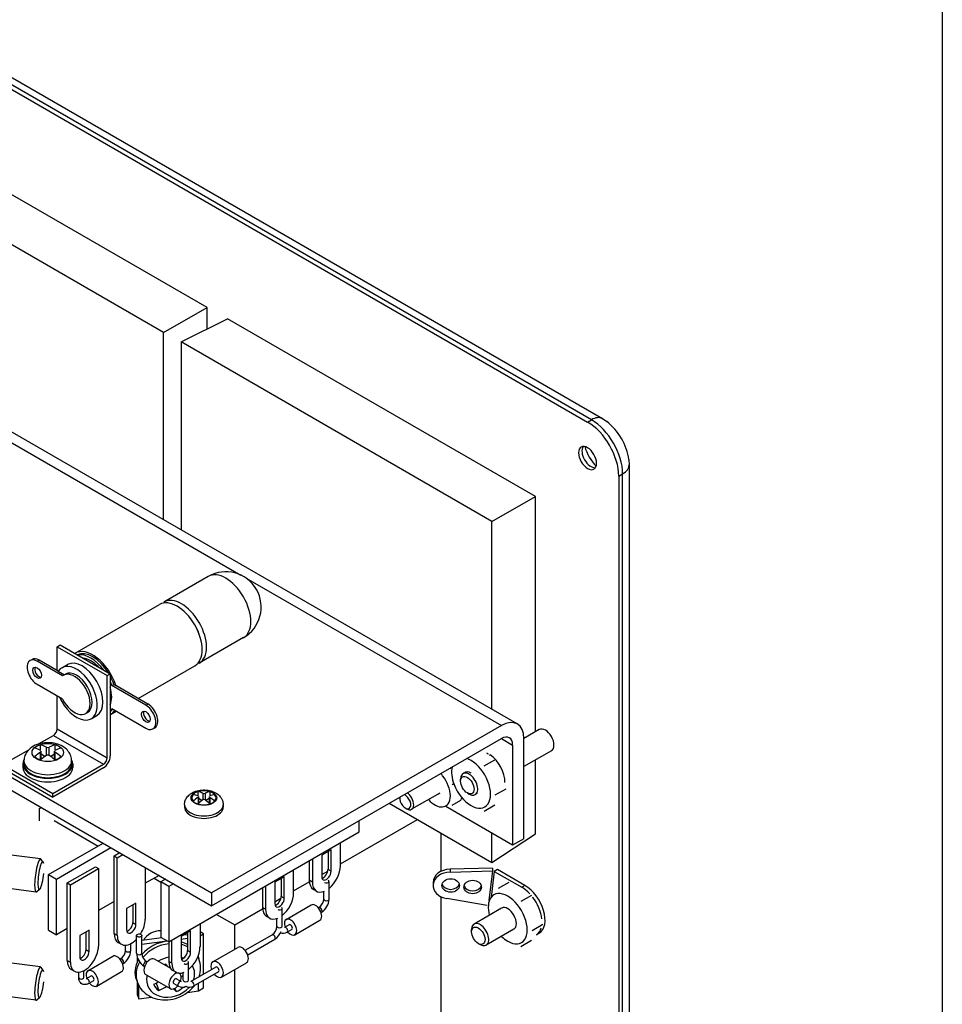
# Model space of a CAD drawing. Header units: inches. Extents: x 0 to 26.5, y 0 to 16.9.
# Tile 16 of 24: x 24.5 to 26.5, y 5.4 to 7.5. Entities that reach past the tile are written whole.
import ezdxf

# ---------------------------------------------------------------- set-up
doc = ezdxf.new("R2010")
doc.units = ezdxf.units.IN
doc.header["$LTSCALE"] = 0.5
doc.header["$MEASUREMENT"] = 0
doc.layers.add('AM_VIS', color=7, linetype='Continuous', lineweight=30)
doc.layers.add('FORMAT', color=112, linetype='Continuous')

msp = doc.modelspace()

# ---------------------------------------------------------------- linework, layer by layer
at = {"layer": 'AM_VIS', "color": 72}
for p, q in [((22.2308, 8.6457), (25.731, 6.6249)), ((25.7393, 6.6297), (22.2391, 8.6505)), ((22.2625, 8.6528), (25.7627, 6.632)), ((25.731, 6.6249), (25.7393, 6.6297)), ((25.7628, 6.6321), (25.7721, 6.6259)), ((25.8187, 6.5452), (25.8194, 6.534)), ((25.8193, 6.534), (25.8193, 3.6252)), ((25.7973, 6.5101), (25.8056, 6.5148)), ((25.7973, 6.5101), (25.7973, 3.6013)), ((25.8056, 3.6061), (25.8056, 6.5148)), ((25.6286, 5.9718), (25.5958, 5.9528)), ((25.6544, 5.9269), (25.5958, 5.8931)), ((25.472, 5.8814), (25.4668, 5.8784)), ((25.4615, 5.8619), (25.4615, 5.8665)), ((25.4758, 5.8371), (25.4797, 5.8348)), ((25.4967, 5.8359), (25.4927, 5.8336)), ((25.5486, 5.5926), (25.49, 5.5588)), ((25.4847, 5.5424), (25.4847, 5.547)), ((25.5745, 5.5478), (25.5159, 5.514)), ((25.499, 5.5176), (25.503, 5.5153))]:
    msp.add_line(p, q, dxfattribs=at)
at = {"layer": 'AM_VIS', "color": 31}
for p, q in [((24.9229, 6.8679), (24.2693, 7.2452)), ((24.8308, 6.8147), (24.1705, 7.1959)), ((24.8308, 6.8147), (24.9229, 6.8679)), ((24.9229, 6.8223), (24.9229, 6.8679)), ((24.8308, 6.4173), (24.8308, 6.8147))]:
    msp.add_line(p, q, dxfattribs=at)
at = {"layer": 'AM_VIS', "color": 52}
for p, q in [((25.5818, 5.9837), (24.0902, 6.8449)), ((24.31, 6.6951), (24.9944, 6.3)), ((23.4413, 6.4863), (24.9328, 5.6252)), ((23.4413, 6.4588), (24.9328, 5.5976)), ((25.0061, 6.2932), (25.548, 5.9804)), ((25.548, 5.9804), (24.9328, 5.6252)), ((24.9328, 5.5976), (25.548, 5.9528)), ((25.548, 5.9528), (25.5719, 5.939)), ((25.5719, 5.939), (25.5719, 5.7262)), ((25.5958, 5.74), (25.5958, 5.9528)), ((25.5719, 5.7262), (25.4299, 5.8082)), ((25.5958, 5.74), (25.5719, 5.7262)), ((25.529, 5.6776), (25.439, 5.6753)), ((25.439, 5.6753), (25.439, 5.6692)), ((25.439, 5.6692), (25.529, 5.6715)), ((25.529, 5.6715), (25.5216, 5.6086)), ((25.533, 5.6706), (25.5266, 5.6162)), ((25.529, 5.6776), (25.529, 5.6715)), ((25.5396, 5.6744), (25.533, 5.6706)), ((25.533, 5.6706), (25.5913, 5.6369)), ((25.5979, 5.6408), (25.5396, 5.6744)), ((25.4029, 5.647), (25.4029, 5.6409)), ((24.9328, 5.6252), (24.9328, 5.5976)), ((25.5979, 5.6408), (25.5913, 5.6369)), ((25.5177, 5.5984), (25.4324, 5.6128)), ((25.6284, 5.5395), (25.6224, 5.5361))]:
    msp.add_line(p, q, dxfattribs=at)
at = {"layer": 'AM_VIS', "color": 191}
for p, q in [((24.8679, 6.7948), (24.9667, 6.8441)), ((25.6203, 6.4668), (24.9667, 6.8441)), ((24.8679, 6.7948), (24.8679, 6.3959)), ((25.5281, 6.4136), (24.8679, 6.7948)), ((25.5281, 6.4136), (25.6203, 6.4668)), ((25.6203, 5.967), (25.6203, 6.4668)), ((25.5281, 6.0147), (25.5281, 6.4136)), ((25.6203, 5.7503), (25.6203, 5.9072)), ((25.4172, 5.8369), (25.3575, 5.8025)), ((25.31, 5.8154), (25.5281, 5.6895)), ((25.3322, 5.8256), (25.3322, 5.8282)), ((25.3439, 5.8054), (25.347, 5.8035)), ((25.5281, 5.6895), (25.5281, 5.7515)), ((25.5281, 5.6895), (25.6203, 5.7503)), ((25.1822, 5.6117), (25.1822, 5.6494)), ((25.1709, 5.6117), (25.1709, 5.6281)), ((25.0827, 5.5543), (25.0827, 5.592)), ((25.0827, 5.5543), (25.0827, 5.592)), ((25.0909, 5.5686), (25.144, 5.5993)), ((25.1595, 5.5931), (25.1605, 5.5936)), ((25.1651, 5.5833), (25.1661, 5.5839)), ((25.0715, 5.5543), (25.0715, 5.5707)), ((25.0715, 5.5543), (25.0715, 5.5707)), ((25.1097, 5.5362), (25.1627, 5.5668)), ((25.0975, 5.5573), (25.0876, 5.5515)), ((25.1031, 5.5475), (25.0932, 5.5418)), ((24.7732, 5.4969), (24.7732, 5.5345)), ((24.7844, 5.4969), (24.7844, 5.5345)), ((25.0037, 5.5031), (25.061, 5.5362)), ((25.0093, 5.4934), (25.0667, 5.5265)), ((24.7498, 5.5027), (24.7498, 5.5138)), ((24.7611, 5.5027), (24.7611, 5.5173)), ((24.9351, 5.4787), (24.9882, 5.5093)), ((24.6698, 5.4596), (24.7229, 5.4903)), ((24.7384, 5.4841), (24.7394, 5.4846)), ((24.7959, 5.4782), (24.7949, 5.4788)), ((24.8458, 5.4646), (24.8114, 5.4844)), ((24.6616, 5.4453), (24.6616, 5.4599)), ((24.6886, 5.4272), (24.7416, 5.4578)), ((24.744, 5.4743), (24.745, 5.4749)), ((24.7902, 5.4685), (24.7892, 5.4691)), ((24.8839, 5.4395), (24.8839, 5.4771)), ((24.8839, 5.4395), (24.8839, 5.4771)), ((24.9417, 5.4673), (24.8887, 5.4367)), ((24.9473, 5.4576), (24.8943, 5.427)), ((24.9539, 5.4462), (25.0069, 5.4768)), ((24.6504, 5.4453), (24.6504, 5.4564)), ((24.6764, 5.4483), (24.6665, 5.4425)), ((24.682, 5.4385), (24.6721, 5.4328)), ((24.8457, 5.4213), (24.7926, 5.452)), ((24.8578, 5.4425), (24.8678, 5.4367)), ((24.8644, 5.4538), (24.8633, 5.4545)), ((24.8726, 5.4395), (24.8726, 5.4558)), ((24.8726, 5.4395), (24.8726, 5.4558)), ((24.8522, 5.4327), (24.8622, 5.427))]:
    msp.add_line(p, q, dxfattribs=at)
at = {"layer": 'AM_VIS', "color": 222}
for p, q in [((24.9254, 6.2969), (24.8313, 6.2425)), ((25.0004, 6.167), (24.9063, 6.1126))]:
    msp.add_line(p, q, dxfattribs=at)
at = {"layer": 'AM_VIS', "color": 113}
for p, q in [((24.643, 6.1339), (24.822, 6.2372)), ((24.6047, 6.1476), (24.6113, 6.1514)), ((24.6047, 6.1476), (24.7108, 6.0864)), ((24.6047, 6.0971), (24.6047, 6.1476)), ((24.6113, 6.1514), (24.7174, 6.0902)), ((24.547, 6.1183), (24.5513, 6.1208)), ((24.562, 6.1169), (24.5663, 6.1193)), ((24.6161, 6.0856), (24.562, 6.1169)), ((24.6071, 6.0957), (24.5663, 6.1193)), ((24.6146, 6.1029), (24.6265, 6.1098)), ((24.7767, 6.0379), (24.897, 6.1073)), ((24.6071, 6.0957), (24.6202, 6.0882)), ((24.6181, 6.087), (24.6224, 6.0895)), ((24.7108, 6.0864), (24.7174, 6.0902)), ((24.7108, 5.9119), (24.7108, 6.0864)), ((24.7174, 6.0902), (24.7174, 5.9157)), ((24.562, 6.0679), (24.6161, 6.0367)), ((24.721, 6.0651), (24.7252, 6.0676)), ((24.793, 6.0236), (24.721, 6.0651)), ((24.7252, 6.0676), (24.7292, 6.0653)), ((24.7972, 6.026), (24.7292, 6.0653)), ((24.6047, 5.9731), (24.6047, 6.0432)), ((24.793, 6.0236), (24.7972, 6.026)), ((24.665, 6.0058), (24.6692, 6.0083)), ((24.677, 5.9948), (24.689, 6.0017)), ((24.718, 6.004), (24.7301, 6.0109)), ((24.721, 6.0162), (24.793, 5.9746)), ((24.5654, 5.9412), (24.5967, 5.9593)), ((24.5967, 5.9593), (24.7028, 5.8981)), ((24.6047, 5.9731), (24.7108, 5.9119)), ((24.808, 5.9731), (24.8122, 5.9756)), ((24.4894, 5.8973), (24.5443, 5.929)), ((24.4894, 5.8973), (24.5954, 5.8361)), ((24.5954, 5.8361), (24.7028, 5.8981)), ((24.4894, 5.8897), (24.5954, 5.8284)), ((24.7028, 5.8904), (24.5954, 5.8284)), ((24.5954, 5.8284), (24.5954, 5.8361))]:
    msp.add_line(p, q, dxfattribs=at)
at = {"layer": 'AM_VIS', "color": 161}
for p, q in [((24.5694, 5.9275), (24.5694, 5.9394)), ((24.6003, 5.9275), (24.6003, 5.9394)), ((24.5695, 5.9076), (24.5695, 5.9239)), ((24.5708, 5.9087), (24.5708, 5.9258)), ((24.5787, 5.9147), (24.5708, 5.9193)), ((24.5818, 5.9169), (24.5818, 5.9345)), ((24.5879, 5.9169), (24.5879, 5.9345)), ((24.5988, 5.9193), (24.5909, 5.9147)), ((24.5988, 5.9087), (24.5988, 5.9258)), ((24.6001, 5.9076), (24.6001, 5.9239)), ((24.5319, 5.8988), (24.5319, 5.8912)), ((24.5342, 5.8988), (24.5342, 5.9052)), ((24.6354, 5.8988), (24.6354, 5.9052)), ((24.6377, 5.8988), (24.6377, 5.8912))]:
    msp.add_line(p, q, dxfattribs=at)
at = {"layer": 'AM_VIS', "color": 73}
for p, q in [((25.5195, 5.9201), (25.52, 5.9204)), ((25.52, 5.9197), (25.52, 5.9204)), ((25.5231, 5.9175), (25.5241, 5.918))]:
    msp.add_line(p, q, dxfattribs=at)
at = {"layer": 'AM_VIS', "color": 33}
for p, q in [((25.5112, 5.8945), (25.534, 5.9077)), ((25.4394, 5.8881), (25.4406, 5.8908)), ((25.5351, 5.8329), (25.558, 5.846)), ((24.5673, 5.8045), (24.5717, 5.8062)), ((24.5673, 5.7781), (24.5673, 5.8045)), ((25.5112, 5.7988), (25.534, 5.812)), ((25.2461, 5.7543), (25.2461, 5.7785)), ((24.8418, 5.5208), (25.2461, 5.7543)), ((24.5864, 5.6637), (24.7024, 5.7307)), ((25.2064, 5.6824), (25.2064, 5.7313)), ((24.603, 5.6541), (24.719, 5.7211)), ((24.7256, 5.7035), (24.7375, 5.7104)), ((25.1865, 5.7163), (25.1666, 5.7049)), ((25.1799, 5.7125), (25.1799, 5.6747)), ((25.1865, 5.6709), (25.1865, 5.7163)), ((24.7256, 5.607), (24.7256, 5.7035)), ((24.7256, 5.7035), (24.7322, 5.6997)), ((24.7322, 5.6997), (24.7442, 5.7066)), ((24.7322, 5.5351), (24.7322, 5.6997)), ((25.1401, 5.6931), (25.1401, 5.6517)), ((25.1467, 5.6969), (25.1467, 5.6479)), ((25.1666, 5.7049), (25.1666, 5.6594)), ((24.6262, 5.6461), (24.6858, 5.6805)), ((24.6328, 5.6423), (24.6925, 5.6767)), ((24.6858, 5.6805), (24.6925, 5.6767)), ((24.6925, 5.6767), (24.6925, 5.5121)), ((24.7919, 5.679), (24.7919, 5.5695)), ((25.1069, 5.6249), (25.1069, 5.6739)), ((25.1865, 5.6709), (25.1799, 5.6747)), ((24.5864, 5.5458), (24.5864, 5.6637)), ((24.5864, 5.6637), (24.603, 5.6541)), ((24.603, 5.5362), (24.603, 5.6541)), ((24.6262, 5.5496), (24.6262, 5.6461)), ((24.6262, 5.6461), (24.6328, 5.6423)), ((24.8211, 5.6622), (24.7919, 5.6453)), ((24.8351, 5.654), (24.8252, 5.6483)), ((24.8252, 5.6483), (24.8252, 5.5304)), ((24.8418, 5.6387), (24.8252, 5.6483)), ((25.087, 5.6589), (25.0672, 5.6475)), ((25.0672, 5.6475), (25.0672, 5.602)), ((25.0804, 5.6551), (25.0804, 5.6173)), ((25.087, 5.6135), (25.087, 5.6589)), ((25.1467, 5.6479), (25.1401, 5.6517)), ((25.5642, 5.6472), (25.5413, 5.634)), ((24.6328, 5.4777), (24.6328, 5.6423)), ((24.8517, 5.6445), (24.8418, 5.6387)), ((24.8418, 5.6387), (24.8418, 5.5208)), ((25.0406, 5.6357), (25.0406, 5.5943)), ((25.0473, 5.6395), (25.0473, 5.5905)), ((25.1554, 5.6286), (25.1488, 5.6324)), ((24.7256, 5.607), (24.6925, 5.5879)), ((24.7256, 5.5389), (24.7256, 5.607)), ((24.772, 5.6035), (24.7521, 5.592)), ((24.772, 5.5581), (24.772, 5.6035)), ((25.087, 5.6135), (25.0804, 5.6173)), ((25.612, 5.6196), (25.5892, 5.6064)), ((24.7521, 5.592), (24.7521, 5.5466)), ((24.7654, 5.5997), (24.7654, 5.5619)), ((25.0473, 5.5905), (25.0406, 5.5943)), ((24.7654, 5.5619), (24.772, 5.5581)), ((25.056, 5.5712), (25.0494, 5.575)), ((24.5864, 5.5458), (24.603, 5.5362)), ((24.6262, 5.5496), (24.603, 5.5362)), ((24.6262, 5.4815), (24.6262, 5.5496)), ((24.6726, 5.5461), (24.6527, 5.5346)), ((24.6659, 5.5423), (24.6659, 5.5045)), ((24.6726, 5.5006), (24.6726, 5.5461)), ((24.8882, 5.5441), (24.8683, 5.5326)), ((24.8882, 5.4986), (24.8882, 5.5441)), ((24.9081, 5.5591), (24.9081, 5.5101)), ((25.6359, 5.5579), (25.6131, 5.5447)), ((24.6527, 5.5346), (24.6527, 5.4892)), ((24.7256, 5.5389), (24.7322, 5.5351)), ((24.8418, 5.5208), (24.8252, 5.5304)), ((24.8418, 5.5208), (24.8418, 5.4795)), ((24.8484, 5.4757), (24.8484, 5.5247)), ((24.8683, 5.5326), (24.8683, 5.4872)), ((24.8815, 5.5403), (24.8815, 5.5025)), ((25.612, 5.5239), (25.5892, 5.5107)), ((24.6659, 5.5045), (24.6726, 5.5006)), ((24.7343, 5.5196), (24.741, 5.5158)), ((24.8882, 5.4986), (24.8815, 5.5025)), ((24.6262, 5.4815), (24.6328, 5.4777)), ((24.8484, 5.4757), (24.8418, 5.4795)), ((24.6349, 5.4622), (24.6415, 5.4584)), ((24.8571, 5.4564), (24.8505, 5.4602))]:
    msp.add_line(p, q, dxfattribs=at)
at = {"layer": 'AM_VIS', "color": 210}
for p, q in [((25.4433, 5.855), (25.447, 5.8571)), ((25.4433, 5.8109), (25.4623, 5.8218)), ((25.4624, 5.8218), (25.4634, 5.8264))]:
    msp.add_line(p, q, dxfattribs=at)
at = {"layer": 'AM_VIS', "color": 62}
for p, q in [((24.9037, 5.8399), (24.9037, 5.8311)), ((24.9138, 5.8368), (24.9138, 5.8224)), ((24.9188, 5.8368), (24.9188, 5.8224)), ((24.9289, 5.8399), (24.9289, 5.8311)), ((24.9038, 5.8282), (24.9038, 5.814)), ((24.9049, 5.8298), (24.9049, 5.815)), ((24.9122, 5.8212), (24.9049, 5.8254)), ((24.9277, 5.8254), (24.9204, 5.8212)), ((24.9277, 5.8298), (24.9277, 5.815)), ((24.9287, 5.8282), (24.9287, 5.814)), ((24.8752, 5.8122), (24.8752, 5.807)), ((24.9573, 5.8122), (24.9573, 5.807))]:
    msp.add_line(p, q, dxfattribs=at)
at = {"layer": 'AM_VIS', "color": 133}
for p, q in [((24.5981, 5.7786), (24.6918, 5.7245)), ((25.2064, 5.6867), (25.3697, 5.7809)), ((25.4194, 5.7522), (25.4194, 5.6705)), ((25.1666, 5.6637), (25.1794, 5.6711)), ((24.8105, 5.656), (24.8252, 5.6475)), ((25.1069, 5.6292), (25.1402, 5.6485)), ((25.0672, 5.6063), (25.08, 5.6137)), ((25.4194, 5.617), (25.4194, 5.3504)), ((24.9819, 5.5571), (25.0408, 5.5911)), ((24.9432, 5.5794), (24.9819, 5.5571)), ((24.9156, 5.5379), (24.9081, 5.5423)), ((24.9819, 5.5057), (24.9819, 5.5571)), ((24.8273, 5.5292), (24.7844, 5.5236)), ((24.7844, 5.516), (24.8381, 5.523)), ((24.8683, 5.5269), (24.8815, 5.5286)), ((24.8815, 5.5362), (24.8724, 5.535)), ((24.9081, 5.5336), (24.9156, 5.5379)), ((24.9156, 5.4523), (24.9156, 5.5379)), ((24.775, 5.4789), (24.775, 5.4871)), ((24.9046, 5.4878), (24.9046, 5.4919)), ((24.9819, 5.0978), (24.9819, 5.4624)), ((24.9156, 5.4231), (24.9156, 5.4393)), ((24.775, 5.4076), (24.775, 5.4351)), ((24.7778, 5.4003), (24.7778, 5.4288)), ((24.8816, 5.4137), (24.9046, 5.4167)), ((24.9046, 5.4167), (24.9046, 5.4329)), ((24.9046, 5.4167), (24.9156, 5.4231)), ((24.775, 5.4076), (24.7778, 5.4003)), ((24.7778, 5.4003), (24.8047, 5.4038))]:
    msp.add_line(p, q, dxfattribs=at)
at = {"layer": 'AM_VIS', "color": 53}
for p, q in [((24.5693, 5.6973), (24.4958, 5.7068)), ((24.5749, 5.6904), (24.5703, 5.6966)), ((24.5601, 5.6267), (24.4867, 5.6361)), ((24.5674, 5.6319), (24.5613, 5.6271)), ((24.9038, 5.4899), (24.9057, 5.485)), ((24.5693, 5.4677), (24.4961, 5.4771)), ((24.5749, 5.4608), (24.5703, 5.4669)), ((24.773, 5.4403), (24.7753, 5.4344)), ((24.8147, 5.4333), (24.8208, 5.4175)), ((24.8546, 5.422), (24.8572, 5.4154)), ((24.5601, 5.397), (24.4869, 5.4065)), ((24.5674, 5.4023), (24.5613, 5.3975))]:
    msp.add_line(p, q, dxfattribs=at)
at = {"layer": 'AM_VIS', "color": 222}
msp.add_arc((24.9629, 6.2319), 0.075, 300, 120, dxfattribs=at)
at = {"layer": 'AM_VIS', "color": 161}
for centre, radius, start, end in [((24.5848, 5.942), 0.00814, 247.9516, 292.0484), ((24.5848, 5.9119), 0.00582, 58.3467, 121.6533)]:
    msp.add_arc(centre, radius, start, end, dxfattribs=at)
at = {"layer": 'AM_VIS', "color": 62}
for centre, radius, start, end in [((24.8837, 5.784), 0.0511, 66.8578, 78.7189), ((24.8937, 5.7898), 0.0511, 66.8578, 78.7189), ((24.9163, 5.8437), 0.00734, 250.1864, 289.8139), ((24.9389, 5.7898), 0.0511, 101.2812, 113.1424), ((24.9488, 5.784), 0.0511, 101.2811, 113.1424), ((24.9631, 5.7478), 0.0999, 126.4025, 133.988), ((24.9731, 5.742), 0.0999, 126.4025, 133.988), ((24.9163, 5.8187), 0.00447, 56.1923, 123.8079), ((24.8595, 5.742), 0.0999, 46.0121, 53.5977), ((24.8694, 5.7478), 0.0999, 46.0121, 53.5977)]:
    msp.add_arc(centre, radius, start, end, dxfattribs=at)
at = {"layer": 'AM_VIS', "color": 191}
for centre, radius, start, end in [((25.1472, 5.6134), 0.0238, 303.9432, 356.0568), ((25.1473, 5.6133), 0.0349, 302.5555, 357.4445), ((25.0478, 5.5559), 0.0238, 303.9432, 356.0568), ((25.0483, 5.5556), 0.0344, 302.2161, 338.5071), ((25.0848, 5.5545), 0.0153, 248.2632, 303.3275), ((24.7261, 5.5044), 0.0238, 303.9432, 356.0568), ((24.7262, 5.5043), 0.0349, 302.5555, 357.4445), ((24.808, 5.4985), 0.0349, 182.5555, 237.4445), ((24.8081, 5.4985), 0.0238, 183.9432, 236.0568), ((24.8704, 5.439), 0.0145, 235.6227, 302.7292), ((24.8861, 5.439), 0.0145, 237.2708, 304.3773)]:
    msp.add_arc(centre, radius, start, end, dxfattribs=at)
at = {"layer": 'AM_VIS', "color": 53}
msp.add_arc((24.8536, 5.4652), 0.0557, 340.7138, 20.8076, dxfattribs=at)
at = {"layer": 'AM_VIS', "color": 72}
for centre, major_axis, start_param, end_param in [((25.7393, 6.5914), (0.0234, 0.0406), 0, 0.785398), ((25.7393, 6.5531), (-0.0469, 0.0812), 3.926991, 5.497787), ((25.731, 6.5483), (-0.0469, 0.0812), 3.926991, 5.497787), ((25.7641, 6.5675), (-0.0389, 0.0674), 4.071867, 5.352911), ((25.731, 6.5483), (-0.0135, 0.0234), 0.785398, 7.068583), ((25.7382, 6.5525), (-0.0135, 0.0234), 0.270603, 2.870989), ((25.7641, 6.5675), (-0.0294, 0.051), 1.152184, 1.989408), ((25.7724, 6.534), (-0.0469, 0), 2.356194, 3.141593), ((25.6415, 5.9494), (-0.0129, 0.0224), 3.141593, 6.283185), ((25.4797, 5.856), (-0.0129, 0.0224), 2.356194, 7.068583), ((25.4758, 5.8537), (-0.0101, 0.0175), 3.926991, 10.210176), ((25.503, 5.5364), (-0.0129, 0.0224), 2.356194, 7.068583), ((25.499, 5.5341), (-0.0101, 0.0175), 3.926991, 10.210176)]:
    msp.add_ellipse(centre, major_axis=major_axis, ratio=0.57735, start_param=start_param, end_param=end_param, dxfattribs=at)
at = {"layer": 'AM_VIS', "color": 222}
for centre, major_axis, start_param, end_param in [((24.9629, 6.2319), (-0.0375, 0.065), 3.141593, 6.283185), ((24.8688, 6.1776), (-0.0375, 0.065), 3.141593, 6.283185), ((24.8635, 6.1745), (-0.0338, 0.0585), 4.393992, 5.030786)]:
    msp.add_ellipse(centre, major_axis=major_axis, ratio=0.57735, start_param=start_param, end_param=end_param, dxfattribs=at)
at = {"layer": 'AM_VIS', "color": 113}
for centre, major_axis, start_param, end_param in [((24.8595, 6.1723), (-0.0375, 0.065), 3.141593, 6.283185), ((24.6805, 6.0689), (-0.0375, 0.065), 4.338289, 6.300164), ((24.6805, 6.0689), (-0.035, 0.0606), 4.767389, 6.228185), ((24.6763, 6.0665), (-0.035, 0.0606), 4.907272, 6.088303), ((24.562, 6.0924), (-0.015, 0.026), 5.497787, 8.63938), ((24.5663, 6.0948), (-0.015, 0.026), 5.497787, 6.283185), ((24.562, 6.0924), (-0.0066, 0.0114), 3.926991, 10.210176), ((24.6458, 6.0489), (-0.0312, 0.0541), 1.399517, 6.566996), ((24.6577, 6.0558), (-0.0312, 0.0541), 3.141593, 6.283185), ((24.6763, 6.0665), (-0.0312, 0.0541), 5.123945, 5.87163), ((24.5663, 6.0948), (-0.0066, 0.0114), 0.329161, 2.812432), ((24.6416, 6.0464), (-0.0234, 0.0406), 1.479311, 6.3735), ((24.6458, 6.0489), (-0.0234, 0.0406), 3.141593, 6.283185), ((24.6805, 6.0689), (-0.035, 0.0606), 4.369834, 4.657389), ((24.6763, 6.0665), (-0.035, 0.0606), 4.369834, 4.517506), ((24.6763, 6.0665), (-0.0312, 0.0541), 3.553148, 4.300833), ((24.793, 5.9991), (-0.015, 0.026), 2.356194, 5.497787), ((24.7972, 6.0016), (-0.015, 0.026), 3.141593, 5.497787), ((24.6763, 6.0665), (-0.035, 0.0606), 3.336475, 3.483673), ((24.6805, 6.0689), (-0.035, 0.0606), 3.196593, 3.386352), ((24.6805, 6.0689), (-0.0375, 0.065), 3.124614, 3.426108), ((24.793, 5.9991), (-0.0066, 0.0114), 3.926991, 10.210176), ((24.7972, 6.0016), (-0.0066, 0.0114), 0.329161, 2.812432), ((24.5967, 5.9685), (0.00562, 0.00974), 3.926991, 5.497787), ((24.7028, 5.9073), (0.0103, 0.0179), 3.926991, 5.497787), ((24.7028, 5.9073), (0.00562, 0.00974), 3.926991, 5.497787)]:
    msp.add_ellipse(centre, major_axis=major_axis, ratio=0.57735, start_param=start_param, end_param=end_param, dxfattribs=at)
at = {"layer": 'AM_VIS', "color": 52}
for centre, major_axis, ratio, start_param, end_param in [((25.548, 5.9252), (0.0338, 0.0585), 0.57735, 5.497787, 7.068583), ((25.548, 5.9252), (0.0169, 0.0292), 0.57735, 5.497787, 7.068583), ((25.4404, 5.6407), (-0.0375, 0.0002), 0.761972, 4.754063, 7.643721), ((25.4404, 5.6467), (0.0375, -0.0002), 0.761972, 1.61247, 3.141593), ((25.4404, 5.6407), (0.0187, -0.0001), 0.761972, 0.005015, 6.2882), ((25.4871, 5.6374), (0.0187, -0.0001), 0.761972, 0.005015, 6.2882), ((25.4404, 5.6467), (-0.0187, 0.0001), 0.761972, 0.214111, 2.927482), ((25.4871, 5.6434), (-0.0187, 0.0001), 0.761972, 0.214111, 2.927482), ((25.5918, 5.5877), (-0.03, 0.052), 0.57735, 5.094394, 5.508737), ((25.5984, 5.5915), (-0.03, 0.052), 0.57735, 3.141593, 5.508737), ((25.5918, 5.5877), (-0.03, 0.052), 0.57735, 4.055662, 4.934869), ((25.5918, 5.5877), (-0.03, 0.052), 0.57735, 3.163973, 3.656498)]:
    msp.add_ellipse(centre, major_axis=major_axis, ratio=ratio, start_param=start_param, end_param=end_param, dxfattribs=at)
at = {"layer": 'AM_VIS', "color": 161}
for centre, major_axis, start_param, end_param in [((24.5848, 5.9231), (-0.0335, 0), 5.497787, 11.780972), ((24.5848, 5.9234), (-0.0317, 0), 5.221561, 5.774014), ((24.5909, 5.8151), (-0.0702, 0.1216), 5.590257, 5.716689), ((24.5787, 5.8151), (0.0702, 0.1216), 0.566496, 0.692929), ((24.5848, 5.9234), (-0.0317, 0), 3.650764, 4.203217), ((24.5787, 5.808), (-0.0702, 0.1216), 5.590257, 5.716689), ((24.5787, 5.8151), (0.0702, 0.1216), 0.877868, 1.0043), ((24.5909, 5.808), (0.0702, 0.1216), 0.566496, 0.692929), ((24.5909, 5.8151), (-0.0702, 0.1216), 5.278885, 5.405318), ((24.5848, 5.8988), (-0.0529, 0), 5.983534, 9.724429), ((24.5848, 5.9052), (-0.0506, 0), 0, 3.141593), ((24.5848, 5.8988), (-0.0506, 0), 0, 3.141593), ((24.5848, 5.9234), (-0.0317, 0), 0.509172, 1.061625), ((24.5909, 5.808), (0.0702, 0.1216), 0.877868, 1.0043), ((24.5787, 5.808), (-0.0702, 0.1216), 5.278885, 5.405318), ((24.5848, 5.9234), (-0.0317, 0), 2.079968, 2.632421), ((24.5848, 5.8912), (-0.0529, 0), 0, 3.141593)]:
    msp.add_ellipse(centre, major_axis=major_axis, ratio=0.57735, start_param=start_param, end_param=end_param, dxfattribs=at)
at = {"layer": 'AM_VIS', "color": 73}
for start_param, end_param in [(5.559115, 5.652273), (3.880783, 5.43646)]:
    msp.add_ellipse((25.522, 5.8805), major_axis=(-0.0237, 0.0411), ratio=0.57735, start_param=start_param, end_param=end_param, dxfattribs=at)
at = {"layer": 'AM_VIS', "color": 33}
for centre, major_axis, start_param, end_param in [((25.4836, 5.8583), (-0.0293, 0.0507), 5.497787, 5.721325), ((25.4836, 5.8583), (-0.0293, 0.0507), 4.45059, 5.497787), ((25.4836, 5.8583), (-0.0293, 0.0507), 0.56186, 1.308997), ((25.4836, 5.8583), (-0.0129, 0.0224), 5.494164, 6.384461), ((25.4836, 5.8583), (-0.0293, 0.0507), 1.308997, 2.356194), ((25.4836, 5.8583), (-0.0293, 0.0507), 3.403392, 4.45059), ((25.4836, 5.8583), (-0.0293, 0.0507), 2.356194, 3.403392), ((25.1765, 5.6651), (0.007, 0.0122), 2.356194, 5.497787), ((25.1699, 5.669), (0.007, 0.0122), 3.632475, 5.497787), ((25.1765, 5.6651), (0.0211, 0.0365), 4.116688, 5.497787), ((25.1699, 5.669), (0.0211, 0.0365), 2.356194, 3.141593), ((25.1765, 5.6651), (0.0211, 0.0365), 2.356194, 3.793259), ((25.0771, 5.6077), (0.0211, 0.0365), 4.116688, 5.497787), ((25.5616, 5.5702), (-0.0293, 0.0507), 5.497787, 6.544985), ((25.0771, 5.6077), (0.007, 0.0122), 2.356194, 5.497787), ((25.0705, 5.6116), (0.007, 0.0122), 3.632475, 5.497787), ((25.5616, 5.5702), (-0.0293, 0.0507), 0.261799, 1.113415), ((25.5616, 5.5702), (-0.0293, 0.0507), 4.45059, 5.497787), ((25.0705, 5.6116), (0.0211, 0.0365), 2.356194, 3.141593), ((25.0771, 5.6077), (0.0211, 0.0365), 2.356194, 3.793259), ((25.5616, 5.5702), (-0.0129, 0.0224), 3.141593, 6.283185), ((24.7554, 5.5561), (0.007, 0.0122), 3.632475, 5.497787), ((24.7621, 5.5523), (0.0211, 0.0365), 4.636272, 5.497787), ((25.5616, 5.5702), (-0.0293, 0.0507), 3.403392, 4.45059), ((24.7621, 5.5523), (0.007, 0.0122), 2.356194, 5.497787), ((24.7554, 5.5561), (0.0211, 0.0365), 2.356194, 3.141593), ((24.7621, 5.5523), (0.0211, 0.0365), 2.356194, 4.308152), ((25.5616, 5.5702), (-0.0293, 0.0507), 2.028178, 2.356194), ((25.5616, 5.5702), (-0.0293, 0.0507), 2.356194, 3.403392), ((24.6626, 5.4949), (0.0211, 0.0365), 2.356194, 5.497787), ((24.6626, 5.4949), (0.007, 0.0122), 2.356194, 5.497787), ((24.656, 5.4987), (0.007, 0.0122), 3.632475, 5.497787), ((24.8716, 5.4967), (0.007, 0.0122), 3.632475, 5.497787), ((24.8782, 5.4929), (0.0211, 0.0365), 4.116688, 5.497787), ((24.656, 5.4987), (0.0211, 0.0365), 2.356194, 3.141593), ((24.8716, 5.4967), (0.0211, 0.0365), 2.356194, 3.141593), ((24.8782, 5.4929), (0.007, 0.0122), 2.356194, 5.497787), ((24.8782, 5.4929), (0.0211, 0.0365), 2.356194, 3.793259)]:
    msp.add_ellipse(centre, major_axis=major_axis, ratio=0.57735, start_param=start_param, end_param=end_param, dxfattribs=at)
at = {"layer": 'AM_VIS', "color": 210}
for major_axis, start_param, end_param in [((-0.0234, 0.0406), 4.974188, 5.113371), ((-0.0234, 0.0406), 3.926991, 4.974188), ((-0.0083, 0.0145), 3.069149, 3.214037), ((-0.0234, 0.0406), 1.933781, 2.879793), ((-0.0234, 0.0406), 2.879793, 3.926991)]:
    msp.add_ellipse((25.4067, 5.8501), major_axis=major_axis, ratio=0.57735, start_param=start_param, end_param=end_param, dxfattribs=at)
at = {"layer": 'AM_VIS', "color": 62}
for centre, major_axis, start_param, end_param in [((24.9163, 5.8267), (-0.0272, 0), 2.356194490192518, 8.639379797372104), ((24.9163, 5.8269), (-0.0258, 0), 5.774011, 6.792346), ((24.9163, 5.8269), (-0.0258, 0), 5.497787, 5.774011), ((24.9163, 5.7362), (-0.057, 0.0988), 5.726079, 5.73819), ((24.9163, 5.8269), (-0.0258, 0), 5.221564, 5.497787), ((24.9163, 5.8269), (-0.0258, 0), 4.203228, 5.221564), ((24.9163, 5.8269), (-0.0258, 0), 3.650775, 4.203228), ((24.9163, 5.8269), (-0.0258, 0), 2.632424, 3.650775), ((24.9163, 5.8269), (-0.0258, 0), 0.509161, 1.061614), ((24.9163, 5.8269), (-0.0258, 0), 1.061614, 2.079965), ((24.9163, 5.8269), (-0.0258, 0), 2.079965, 2.632424), ((24.9163, 5.8122), (-0.0411, 0), 0, 3.141593), ((24.9163, 5.807), (-0.0411, 0), 0, 3.141593)]:
    msp.add_ellipse(centre, major_axis=major_axis, ratio=0.57735, start_param=start_param, end_param=end_param, dxfattribs=at)
at = {"layer": 'AM_VIS', "color": 191}
for centre, major_axis, start_param, end_param in [((25.3439, 5.8188), (-0.0083, 0.0143), 0.564501, 5.718684), ((25.347, 5.8207), (-0.0105, 0.0182), 2.356194, 5.438297), ((25.1765, 5.6494), (-0.00562, 0), 0.785398, 3.926991), ((25.1765, 5.6117), (-0.00562, 0), 0, 3.141593), ((25.0771, 5.592), (-0.00562, 0), 0.785398, 3.926991), ((25.0771, 5.592), (-0.00562, 0), 0.785398, 3.926991), ((25.1533, 5.583), (-0.0094, 0.0162), 3.141593, 6.283185), ((25.1633, 5.5888), (-0.00281, 0.00487), 3.141593, 6.283185), ((25.1003, 5.5524), (-0.0094, 0.0162), 1.875489, 7.549289), ((25.0771, 5.5543), (-0.00562, 0), 0, 3.141593), ((25.0771, 5.5543), (-0.00562, 0), 0, 3.141593), ((25.0904, 5.5467), (-0.00281, 0.00487), 3.141593, 6.283185), ((25.1003, 5.5524), (-0.00281, 0.00487), 3.141593, 6.283185), ((24.7788, 5.5345), (-0.00562, 0), 2.356194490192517, 8.639379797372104), ((25.0638, 5.5314), (-0.00281, 0.00487), 3.141593, 6.283185), ((24.7554, 5.5027), (-0.00562, 0), 0, 3.141593), ((24.9976, 5.4931), (-0.0094, 0.0162), 3.141593, 6.283185), ((24.7322, 5.474), (-0.0094, 0.0162), 3.141593, 6.283185), ((24.7422, 5.4798), (-0.00281, 0.00487), 3.141593, 6.283185), ((24.7788, 5.4969), (-0.00562, 0), 0, 3.141593), ((24.802, 5.4682), (0.0094, 0.0162), 0, 3.141593), ((24.7921, 5.4739), (0.00281, 0.00487), 0, 3.141593), ((24.8782, 5.4771), (-0.00562, 0), 0.785398, 3.926991), ((24.8782, 5.4771), (-0.00562, 0), 0.785398, 3.926991), ((24.9445, 5.4625), (-0.0094, 0.0162), 1.875489, 7.549289), ((24.6792, 5.4434), (-0.0094, 0.0162), 1.875489, 7.549289), ((24.9445, 5.4625), (-0.00281, 0.00487), 3.141593, 6.283185), ((24.656, 5.4453), (-0.00562, 0), 0, 3.141593), ((24.6693, 5.4377), (-0.00281, 0.00487), 3.141593, 6.283185), ((24.6792, 5.4434), (-0.00281, 0.00487), 3.141593, 6.283185), ((24.855, 5.4376), (0.0094, 0.0162), 5.017082, 10.690882), ((24.855, 5.4376), (0.00281, 0.00487), 0, 3.141593), ((24.865, 5.4318), (0.00281, 0.00487), 0, 3.141593), ((24.8782, 5.4395), (-0.00562, 0), 0, 3.141593), ((24.8782, 5.4395), (-0.00562, 0), 0, 3.141593), ((24.8915, 5.4318), (-0.00281, 0.00487), 3.141593, 6.283185)]:
    msp.add_ellipse(centre, major_axis=major_axis, ratio=0.57735, start_param=start_param, end_param=end_param, dxfattribs=at)
at = {"layer": 'AM_VIS', "color": 53}
for centre, major_axis, ratio, start_param, end_param in [((24.5647, 5.662), (0.0046, 0.0353), 0.178415, 6.100853, 9.607111), ((24.5702, 5.6613), (0.0038, 0.0298), 0.178415, 5.784547, 11.177531), ((24.8189, 5.5152), (-0.0332, -0.0129), 0.796765, 4.231411, 5.524076), ((24.8382, 5.4655), (0.0652, 0.0253), 0.796765, 1.265627, 2.171742), ((24.8382, 5.4655), (0.0652, 0.0253), 0.796765, 0.582674, 0.814323), ((24.8405, 5.4597), (0.0652, 0.0253), 0.796765, 1.251818, 2.175805), ((24.8405, 5.4597), (0.0652, 0.0253), 0.796765, 0.624996, 0.851041), ((24.8382, 5.4655), (0.0652, 0.0253), 0.796765, 2.386861, 3.141593), ((24.8405, 5.4597), (0.0652, 0.0253), 0.796765, 2.366781, 3.141593), ((24.8456, 5.4465), (0.0488, 0.0189), 0.796765, 1.3455, 1.80976), ((24.8456, 5.4465), (0.0488, 0.0189), 0.796765, 0.705229, 0.810451), ((24.8405, 5.4597), (0.0652, 0.0253), 0.796765, 0, 0.088595), ((24.5647, 5.4323), (0.0046, 0.0353), 0.178415, 6.100853, 9.607111), ((24.5702, 5.4316), (0.0038, 0.0298), 0.178415, 5.784547, 11.177531), ((24.8463, 5.4446), (-0.0365, -0.0142), 0.796765, 4.701556, 4.794281), ((24.815, 5.5538), (-0.1031, 0.1562), 0.158499, 1.999804, 2.045172), ((24.8456, 5.4465), (0.0488, 0.0189), 0.796765, 5.678266, 6.413178), ((24.8456, 5.4465), (0.0488, 0.0189), 0.796765, 2.606049, 5.294243), ((24.8006, 5.5546), (0.1433, 0.1204), 0.583132, 4.313233, 4.378372), ((24.8118, 5.5413), (0.1433, 0.1204), 0.583132, 4.61805, 4.647603), ((24.8463, 5.4446), (-0.0365, -0.0142), 0.796765, 6.272353, 6.824806), ((24.8118, 5.5413), (0.1433, 0.1204), 0.583132, 4.313233, 4.416444), ((24.7974, 5.5421), (-0.1031, 0.1562), 0.158499, 2.347708, 2.405388), ((24.8463, 5.4446), (-0.0365, -0.0142), 0.796765, 1.559964, 2.016027)]:
    msp.add_ellipse(centre, major_axis=major_axis, ratio=ratio, start_param=start_param, end_param=end_param, dxfattribs=at)
at = {"layer": 'AM_VIS', "color": 161}
msp.add_open_spline([(24.6354, 5.9052), (24.6354, 5.9089), (24.6348, 5.9126), (24.6323, 5.9195), (24.6305, 5.9228), (24.6258, 5.9289), (24.6228, 5.9316), (24.6155, 5.9368), (24.611, 5.9389), (24.6012, 5.9423), (24.5958, 5.9433), (24.5849, 5.9442), (24.5794, 5.944), (24.5686, 5.9423), (24.5632, 5.9408), (24.5532, 5.9363), (24.5484, 5.9332), (24.541, 5.9256), (24.5381, 5.9215), (24.535, 5.9131), (24.5342, 5.9092), (24.5342, 5.9052)], degree=3, knots=[3.926991, 3.926991, 3.926991, 3.926991, 4.127088, 4.127088, 4.343481, 4.343481, 4.611084, 4.611084, 4.962215, 4.962215, 5.363429, 5.363429, 5.762505, 5.762505, 6.163316, 6.163316, 6.556308, 6.556308, 6.854136, 6.854136, 7.068583, 7.068583, 7.068583, 7.068583], dxfattribs=at)
at = {"layer": 'AM_VIS', "color": 62}
msp.add_open_spline([(24.8752, 5.8122), (24.8752, 5.8152), (24.8757, 5.8181), (24.8777, 5.8238), (24.8792, 5.8264), (24.883, 5.8314), (24.8855, 5.8336), (24.8914, 5.8378), (24.895, 5.8395), (24.903, 5.8422), (24.9074, 5.8431), (24.9162, 5.8438), (24.9207, 5.8436), (24.9295, 5.8422), (24.9338, 5.841), (24.9419, 5.8373), (24.9458, 5.8349), (24.9518, 5.8287), (24.9541, 5.8254), (24.9567, 5.8186), (24.9573, 5.8154), (24.9573, 5.8122)], degree=3, knots=[5.497787, 5.497787, 5.497787, 5.497787, 5.697884, 5.697884, 5.914276, 5.914276, 6.181879, 6.181879, 6.53301, 6.53301, 6.934225, 6.934225, 7.333301, 7.333301, 7.734113, 7.734113, 8.127105, 8.127105, 8.424933, 8.424933, 8.63938, 8.63938, 8.63938, 8.63938], dxfattribs=at)
at = {"layer": 'AM_VIS', "color": 191}
msp.add_open_spline([(24.6721, 5.4328), (24.6702, 5.4317), (24.6683, 5.4309), (24.6643, 5.4301), (24.6622, 5.4301), (24.6585, 5.431), (24.657, 5.4318), (24.6545, 5.4338), (24.6534, 5.435), (24.6517, 5.4379), (24.6511, 5.4396), (24.6505, 5.4426), (24.6504, 5.444), (24.6504, 5.4453)], degree=3, knots=[4.712389, 4.712389, 4.712389, 4.712389, 5.026548, 5.026548, 5.33594, 5.33594, 5.577891, 5.577891, 5.811101, 5.811101, 6.082097, 6.082097, 6.283185, 6.283185, 6.283185, 6.283185], dxfattribs=at)
at = {"layer": 'AM_VIS', "color": 53}
msp.add_open_spline([(24.7753, 5.4344), (24.7775, 5.4287), (24.7807, 5.4233), (24.7888, 5.4139), (24.7937, 5.4099), (24.8049, 5.4033), (24.8113, 5.4009), (24.8249, 5.3978), (24.8322, 5.3974), (24.847, 5.3985), (24.8544, 5.4001), (24.8687, 5.4055), (24.8756, 5.4092), (24.8871, 5.4179), (24.8919, 5.4226), (24.896, 5.4279)], degree=3, knots=[1.870511, 1.870511, 1.870511, 1.870511, 2.146227, 2.146227, 2.431682, 2.431682, 2.741384, 2.741384, 3.076865, 3.076865, 3.427335, 3.427335, 3.781935, 3.781935, 4.093144, 4.093144, 4.093144, 4.093144], dxfattribs=at)
at = {"layer": 'FORMAT'}
msp.add_line((26.4844, 16.9146), (26.4844, 0.264), dxfattribs=at)

doc.saveas('drawing.dxf')
